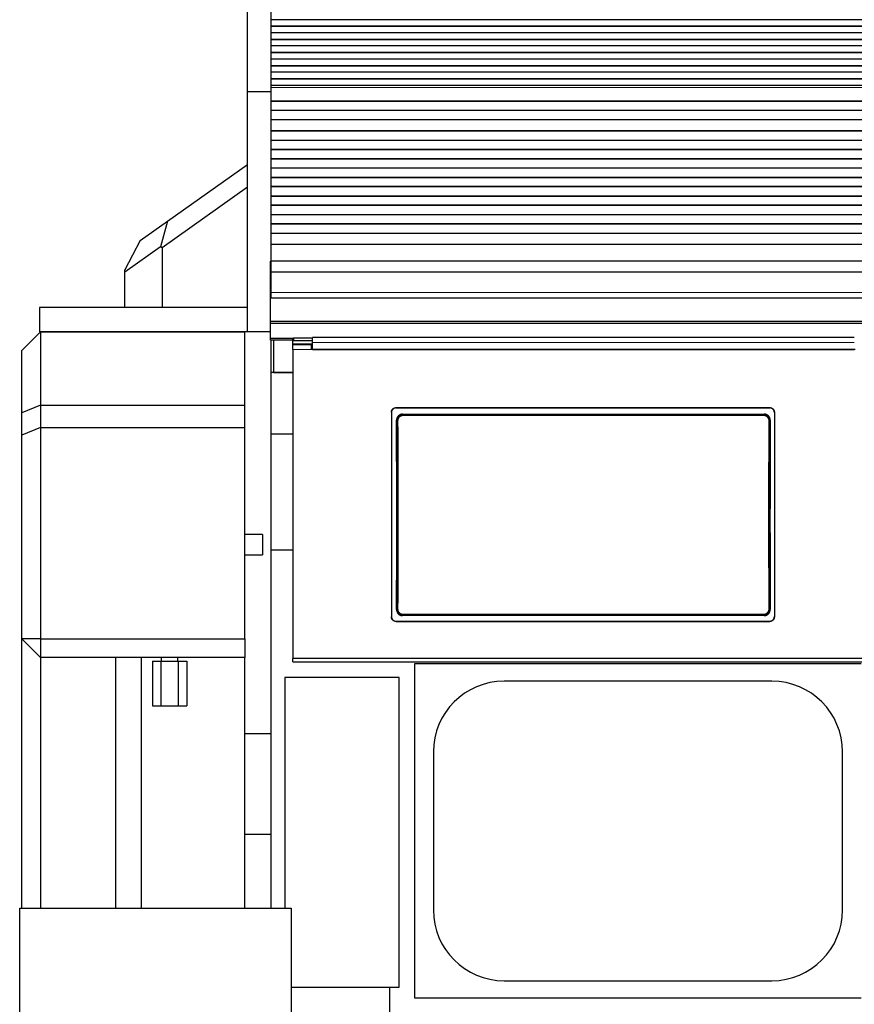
# Model space of a CAD drawing. Header units: inches. Extents: x 0 to 20790, y -12 to 14700.
# Tile 91 of 256: x 1092 to 1990, y 10541 to 11600. Entities that reach past the tile are written whole.
import ezdxf

# ---------------------------------------------------------------- set-up
doc = ezdxf.new("R2010")
doc.units = ezdxf.units.IN
doc.layers.add('1', color=7, linetype='Continuous', true_color=0xffffff)
doc.layers.add('254', color=7, linetype='Continuous', true_color=0xffffff)
doc.styles.add('latin_extended', font='simplex.shx')
doc.dimstyles.get("Standard").update_dxf_attribs({"dimtxt": 0.18, "dimasz": 0.18, "dimexe": 0.18, "dimexo": 0.0625, "dimgap": 0.09, "dimtad": 0, "dimtih": 1, "dimtoh": 1, "dimdec": 4, "dimzin": 0, "dimdsep": 46, "dimtxsty": 'Standard', "dimcen": 0.09, "dimadec": 0, "dimazin": 0, "dimtfac": 1, "dimtdec": 4, "dimtofl": 0, "dimtmove": 0, "dimatfit": 3, "dimfxl": 1, "dimtolj": 1, "dimtzin": 0, "dimarcsym": 0})

# ---------------------------------------------------------------- blocks, each defined once
blk = doc.blocks.new('_U2')
at = {"layer": '254', "color": 3, "linetype": 'Continuous', "lineweight": 13, "transparency": 16777216}
for p, q in [((7346.1, 11562.4), (7346.1, 8391.8)), ((658.6, 9851.5), (658.6, 8391.8)), ((781.1, 8426.8), (7223.6, 8426.8))]:
    blk.add_line(p, q, dxfattribs=at)
at = {"layer": '254', "color": 3, "transparency": 16777216}
for points in [[(781.1, 8447.2), (781.1, 8406.4), (658.6, 8426.8)], [(7223.6, 8406.4), (7223.6, 8447.2), (7346.1, 8426.8)]]:
    blk.add_solid(points, dxfattribs=at)
at = {"layer": 'Defpoints', "color": 0, "transparency": 16777216}
for p in [(7346.1, 11597.4), (658.6, 9886.5), (7346.1, 8426.8)]:
    blk.add_point(p, dxfattribs=at)
at = {"layer": '254', "color": 2, "lineweight": 13, "transparency": 16777216, "insert": (3786.5, 8610.6), "char_height": 122.5, "attachment_point": 1, "style": 'latin_extended'}
blk.add_mtext('\\A1;6687', dxfattribs=at)

msp = doc.modelspace()

# ---------------------------------------------------------------- linework, layer by layer
at = {"layer": '1', "color": 2, "linetype": 'Continuous', "lineweight": 25}
for p, q in [((1337.558, 11522.545), (1337.558, 11717.545)), ((1362.558, 11717.545), (1362.558, 11522.545)), ((2578.058, 11600.158), (1362.571, 11600.158)), ((2578.058, 11593.087), (1362.571, 11593.087)), ((2578.058, 11592.733), (1362.571, 11592.733)), ((2578.058, 11586.016), (1362.571, 11586.016)), ((2578.058, 11578.945), (1362.571, 11578.945)), ((2578.058, 11578.591), (1362.571, 11578.591)), ((2578.058, 11571.874), (1362.571, 11571.874)), ((2578.058, 11564.803), (1362.571, 11564.803)), ((2578.058, 11564.449), (1362.571, 11564.449)), ((2578.058, 11557.732), (1362.571, 11557.732)), ((2578.058, 11550.661), (1362.571, 11550.661)), ((2578.058, 11550.307), (1362.571, 11550.307)), ((2578.058, 11543.59), (1362.571, 11543.59)), ((2578.058, 11536.518), (1362.571, 11536.518)), ((2578.058, 11536.165), (1362.571, 11536.165)), ((2578.058, 11529.447), (1362.571, 11529.447)), ((1337.558, 11264.545), (1337.558, 11522.545)), ((1362.558, 11522.545), (1337.558, 11522.545)), ((1362.558, 11522.545), (1362.558, 11300.98)), ((2578.058, 11512.316), (1362.571, 11512.316)), ((2578.058, 11512.066), (1362.571, 11512.066)), ((2578.058, 11502.566), (1362.571, 11502.566)), ((2578.058, 11502.316), (1362.571, 11502.316)), ((2578.058, 11492.316), (1362.571, 11492.316)), ((2578.058, 11480.566), (1362.571, 11480.566)), ((2578.058, 11480.316), (1362.571, 11480.316)), ((2578.058, 11470.316), (1362.571, 11470.316)), ((2578.058, 11470.066), (1362.571, 11470.066)), ((2578.058, 11460.566), (1362.571, 11460.566)), ((2578.058, 11460.316), (1362.571, 11460.316)), ((2578.058, 11450.316), (1362.571, 11450.316)), ((2578.058, 11450.066), (1362.571, 11450.066)), ((1251.31, 11383.402), (1337.558, 11444.464)), ((2578.058, 11440.566), (1362.571, 11440.566)), ((2578.058, 11440.316), (1362.571, 11440.316)), ((2578.058, 11430.316), (1362.571, 11430.316)), ((2578.058, 11430.066), (1362.571, 11430.066)), ((1337.558, 11419.959), (1245.494, 11354.779)), ((2578.058, 11420.566), (1362.571, 11420.566)), ((2578.058, 11420.316), (1362.571, 11420.316)), ((2578.058, 11410.316), (1362.571, 11410.316)), ((2578.058, 11410.066), (1362.571, 11410.066)), ((2578.058, 11400.566), (1362.571, 11400.566)), ((2578.058, 11400.316), (1362.571, 11400.316)), ((2578.058, 11390.316), (1362.571, 11390.316)), ((2578.058, 11390.066), (1362.571, 11390.066)), ((1221.817, 11362.521), (1251.31, 11383.402)), ((1251.31, 11383.402), (1243.749, 11355.682)), ((2578.058, 11380.566), (1362.571, 11380.566)), ((2578.058, 11380.316), (1362.571, 11380.316)), ((2578.058, 11370.316), (1362.571, 11370.316)), ((2578.058, 11370.066), (1362.571, 11370.066)), ((1221.817, 11362.521), (1205.494, 11330.965)), ((1243.749, 11355.682), (1205.494, 11328.599)), ((1245.494, 11354.779), (1243.749, 11355.682)), ((1245.494, 11354.779), (1245.494, 11290.545)), ((2578.058, 11358.333), (1362.571, 11358.333)), ((1362.058, 11328.561), (1362.058, 11340.521)), ((2578.058, 11340.521), (1362.571, 11340.521)), ((1205.494, 11328.599), (1205.494, 11330.965)), ((1205.494, 11290.545), (1205.494, 11328.599)), ((1362.058, 11306.698), (1362.058, 11328.561)), ((2578.058, 11328.561), (1362.058, 11328.561)), ((1362.058, 11300.978), (1362.058, 11306.698)), ((1362.058, 11300.978), (2578.058, 11300.978)), ((1362.058, 11275.435), (1362.058, 11300.977)), ((1337.558, 11290.545), (1113.558, 11290.545)), ((1113.558, 11290.545), (1113.558, 11264.545)), ((1362.058, 11273.171), (1362.058, 11275.435)), ((2578.058, 11275.435), (1362.058, 11275.435)), ((1362.058, 11257.32), (1362.058, 11273.171)), ((2578.058, 11273.171), (1362.058, 11273.171)), ((1114.558, 11264.464), (1094.558, 11244.464)), ((1337.558, 11264.545), (1113.558, 11264.545)), ((1114.558, 11264.464), (1334.558, 11264.464)), ((1114.558, 11264.464), (1114.558, 11185.464)), ((1334.558, 11185.464), (1334.558, 11264.464)), ((1362.058, 11264.545), (1337.558, 11264.545)), ((1362.058, 11255.571), (1362.058, 11257.32)), ((1386.701, 11257.32), (1362.058, 11257.32)), ((1386.321, 11255.571), (1362.058, 11255.571)), ((1362.558, 11255.572), (1362.558, 11220.463)), ((1365.558, 11255.578), (1365.558, 11220.463)), ((1386.308, 11254.327), (1386.308, 11256.926)), ((1386.308, 11250.417), (1386.308, 11254.327)), ((1406.308, 11250.418), (1386.308, 11250.418)), ((1386.308, 11245.338), (1386.308, 11250.418)), ((1386.358, 11250.418), (1386.358, 11251.123)), ((1407.314, 11251.123), (1386.358, 11251.123)), ((1407.308, 11257.426), (1387.308, 11257.426)), ((1407.308, 11254.827), (1387.308, 11254.827)), ((1406.308, 11245.338), (1406.308, 11250.418)), ((1990.308, 11258.229), (1407.308, 11258.229)), ((1407.308, 11252.857), (1407.308, 11258.229)), ((1407.308, 11245.343), (1407.308, 11252.857)), ((1094.558, 11177.18), (1094.558, 11244.464)), ((1386.308, 11245.338), (1386.308, 10912.968)), ((1407.308, 11247.418), (1406.308, 11247.418)), ((1991.308, 11245.338), (1406.308, 11245.338)), ((1407.308, 11245.343), (1990.308, 11245.343)), ((1386.309, 11220.463), (1362.558, 11220.463)), ((1362.558, 11220.463), (1362.558, 11154.463)), ((1365.558, 11220.463), (1386.308, 11220.463)), ((1114.558, 11185.464), (1094.558, 11177.18)), ((1114.558, 11185.464), (1334.558, 11185.464)), ((1114.558, 11185.464), (1114.558, 11161.464)), ((1334.558, 11161.464), (1334.558, 11185.464)), ((1094.558, 11153.18), (1094.558, 11177.18)), ((1492.308, 11177.86), (1492.308, 10957.787)), ((1497.308, 11182.835), (1899.308, 11182.835)), ((1497.308, 11182.531), (1899.308, 11182.531)), ((1504.222, 11175.773), (1893.394, 11175.773)), ((1904.308, 11177.86), (1904.308, 10957.787)), ((1114.558, 11161.464), (1094.558, 11153.18)), ((1114.558, 11161.464), (1114.558, 10934.195)), ((1114.558, 11161.464), (1334.558, 11161.464)), ((1334.558, 10934.195), (1334.558, 11161.464)), ((1386.348, 11154.463), (1362.558, 11154.463)), ((1362.558, 11154.463), (1362.558, 11029.463)), ((1094.558, 10934.195), (1094.558, 11153.18)), ((1353.558, 11046.463), (1353.558, 11024.463)), ((1386.348, 11029.463), (1362.558, 11029.463)), ((1362.558, 11029.463), (1362.558, 10644.5)), ((1497.308, 10953.076), (1899.308, 10953.076)), ((1497.308, 10952.806), (1899.308, 10952.806)), ((1893.331, 10959.118), (1504.285, 10959.118)), ((1094.558, 10644.494), (1094.558, 10934.195)), ((1114.558, 10934.195), (1094.558, 10934.195)), ((1094.558, 10934.195), (1114.558, 10914.195)), ((1114.558, 10934.195), (1114.558, 10914.195)), ((1114.558, 10934.195), (1334.558, 10934.195)), ((1334.558, 10934.195), (1334.558, 10914.195)), ((1114.558, 10914.195), (1114.558, 10644.496)), ((1334.558, 10914.195), (1114.558, 10914.195)), ((1235.083, 10909.963), (1244.321, 10909.963)), ((1235.083, 10909.963), (1235.083, 10861.963)), ((1244.321, 10909.963), (1262.796, 10909.963)), ((1244.321, 10909.963), (1244.321, 10861.963)), ((1262.796, 10909.963), (1272.034, 10909.963)), ((1262.796, 10909.963), (1262.796, 10861.963)), ((1272.034, 10909.963), (1272.034, 10861.963)), ((1334.558, 10644.496), (1334.558, 10914.195)), ((1386.308, 10909.382), (1386.308, 10912.968)), ((2011.308, 10912.968), (1386.308, 10912.968)), ((1386.308, 10909.382), (2636.308, 10909.382)), ((1517.558, 10907.463), (1997.558, 10907.463)), ((1517.558, 10547.463), (1517.558, 10907.463)), ((1500.558, 10892.463), (1377.558, 10892.463)), ((1377.558, 10892.463), (1377.558, 10644.493)), ((1500.558, 10559.463), (1500.558, 10892.463)), ((1901.558, 10888.563), (1613.558, 10888.563)), ((1235.083, 10861.963), (1244.321, 10861.963)), ((1244.321, 10861.963), (1262.796, 10861.963)), ((1262.796, 10861.963), (1272.034, 10861.963)), ((1334.559, 10832.463), (1362.558, 10832.463)), ((1537.458, 10812.463), (1537.458, 10642.463)), ((1977.658, 10642.463), (1977.658, 10812.463)), ((1334.559, 10723.963), (1362.558, 10723.963)), ((1092.338, 10644.492), (1384.338, 10644.492)), ((1092.338, 10494.492), (1092.338, 10644.492)), ((1384.338, 10644.492), (1384.338, 10373.965)), ((1613.558, 10566.363), (1901.558, 10566.363)), ((1384.339, 10559.463), (1500.558, 10559.463)), ((1490.058, 10559.463), (1490.058, 10529.963)), ((1997.558, 10547.463), (1517.558, 10547.463))]:
    msp.add_line(p, q, dxfattribs=at)
at = {"layer": '1', "color": 110, "linetype": 'Continuous', "lineweight": 13}
for p, q in [((2578.058, 11527.174), (1362.571, 11527.174)), ((2578.058, 11513.031), (1362.571, 11513.031)), ((2578.058, 11306.698), (1362.058, 11306.698)), ((1387.308, 11257.426), (1387.308, 11254.827)), ((1406.308, 11245.338), (1386.308, 11245.338)), ((1497.308, 11182.835), (1497.308, 11182.531)), ((1504.222, 11175.773), (1504.78, 11175.215)), ((1504.78, 11175.215), (1892.837, 11175.215)), ((1504.78, 11175.215), (1504.78, 11174.305)), ((1892.837, 11175.215), (1893.394, 11175.773)), ((1892.837, 11175.215), (1892.837, 11174.305)), ((1899.308, 11182.531), (1899.308, 11182.835)), ((1498.314, 11168.698), (1497.763, 11169.249)), ((1892.837, 11174.305), (1504.78, 11174.305)), ((1899.854, 11169.249), (1899.302, 11168.698)), ((1497.822, 10965.637), (1498.314, 10966.129)), ((1899.302, 10966.129), (1899.794, 10965.637)), ((1497.308, 10953.076), (1497.308, 10952.806)), ((1504.78, 10959.613), (1504.285, 10959.118)), ((1504.78, 10960.523), (1504.78, 10959.613)), ((1504.78, 10960.523), (1892.837, 10960.523)), ((1892.837, 10959.613), (1504.78, 10959.613)), ((1892.837, 10960.523), (1892.837, 10959.613)), ((1893.331, 10959.118), (1892.837, 10959.613)), ((1899.308, 10952.806), (1899.308, 10953.076))]:
    msp.add_line(p, q, dxfattribs=at)
at = {"layer": '1', "color": 2, "linetype": 'Continuous', "lineweight": 25}
for centre, start, end in [((1613.558, 10812.463), 90, 180), ((1901.558, 10812.463), 0, 90), ((1613.558, 10642.463), 180, 270), ((1901.558, 10642.463), 270, 0)]:
    msp.add_arc(centre, 76.1, start, end, dxfattribs=at)
for centre, major_axis, ratio, start_param, end_param in [((1387.308, 11256.926), (-1, 0), 0.5, 4.71238898, 6.28318531), ((1387.308, 11254.327), (1, 0), 0.5, 1.57079633, 3.14159265), ((1435.131, 11060.803), (0, 1200), 0.05240778, 4.63300086, 4.80288434), ((1962.486, 11060.803), (0, 1200), 0.05240778, 1.48030098, 1.65018446)]:
    msp.add_ellipse(centre, major_axis=major_axis, ratio=ratio, start_param=start_param, end_param=end_param, dxfattribs=at)
at = {"layer": '1', "color": 110, "linetype": 'Continuous', "lineweight": 13}
for centre, major_axis, ratio, start_param, end_param in [((1499.313, 11168.698), (-1, -0.004), 0.08447327, 4.71201367, 6.23063744), ((1435.702, 11067.414), (0, 1199), 0.05240778, 4.6278141, 4.79696387), ((1436.7, 11067.414), (0, 1200), 0.05236411, 4.6278141, 4.79696387), ((1960.916, 11067.414), (0, 1200), 0.05236411, 1.48622144, 1.65537122), ((1898.304, 11168.698), (1, -0.004), 0.08447327, 0.05254787, 1.57117164), ((1961.915, 11067.414), (0, 1199), 0.05240778, 1.48622144, 1.65537122), ((1499.313, 10966.129), (1, -0.004), 0.08447327, 3.19414052, 4.71276429), ((1898.304, 10966.129), (-1, -0.004), 0.08447327, 1.57042101, 3.08904478)]:
    msp.add_ellipse(centre, major_axis=major_axis, ratio=ratio, start_param=start_param, end_param=end_param, dxfattribs=at)
msp.add_open_spline([(1990.308, 11252.857), (1407.308, 11252.857)], degree=1, dxfattribs=at)
at = {"layer": '1', "color": 2, "linetype": 'Continuous', "lineweight": 25}
for points, knots in [([(1492.308, 11177.86), (1492.308, 11178.024), (1492.316, 11178.187), (1492.348, 11178.51), (1492.396, 11178.831), (1492.475, 11179.146), (1492.535, 11179.341), (1492.547, 11179.38), (1492.573, 11179.458), (1492.586, 11179.497), (1492.628, 11179.613), (1492.658, 11179.689), (1492.752, 11179.915), (1492.891, 11180.208), (1493.058, 11180.486), (1493.194, 11180.689), (1493.241, 11180.756), (1493.314, 11180.854), (1493.339, 11180.887), (1493.39, 11180.951), (1493.416, 11180.983), (1493.546, 11181.142), (1493.656, 11181.262), (1493.887, 11181.492), (1494.128, 11181.709), (1494.39, 11181.903), (1494.561, 11182.017), (1494.595, 11182.039), (1494.665, 11182.083), (1494.7, 11182.105), (1494.806, 11182.168), (1494.877, 11182.208), (1495.093, 11182.324), (1495.388, 11182.462), (1495.694, 11182.572), (1495.929, 11182.643), (1496.008, 11182.665), (1496.167, 11182.705), (1496.248, 11182.723), (1496.49, 11182.771), (1496.815, 11182.819), (1497.143, 11182.835), (1497.308, 11182.835)], [0, 0, 0, 0, 0.0625, 0.0625, 0.125, 0.1875, 0.1875, 0.203125, 0.203125, 0.21875, 0.21875, 0.25, 0.25, 0.3125, 0.375, 0.375, 0.40625, 0.40625, 0.421875, 0.421875, 0.4375, 0.4375, 0.5, 0.5, 0.5625, 0.625, 0.625, 0.640625, 0.640625, 0.65625, 0.65625, 0.6875, 0.6875, 0.75, 0.8125, 0.8125, 0.84375, 0.84375, 0.875, 0.875, 0.9375, 1, 1, 1, 1]), ([(1497.308, 11182.531), (1497.143, 11182.531), (1496.98, 11182.523), (1496.655, 11182.491), (1496.333, 11182.444), (1496.016, 11182.365), (1495.82, 11182.306), (1495.781, 11182.293), (1495.703, 11182.268), (1495.664, 11182.254), (1495.547, 11182.213), (1495.471, 11182.184), (1495.244, 11182.09), (1494.949, 11181.951), (1494.669, 11181.785), (1494.466, 11181.65), (1494.365, 11181.579), (1494.267, 11181.505), (1494.202, 11181.455), (1494.17, 11181.429), (1494.011, 11181.299), (1493.889, 11181.19), (1493.659, 11180.961), (1493.44, 11180.721), (1493.245, 11180.46), (1493.131, 11180.29), (1493.108, 11180.256), (1493.064, 11180.187), (1493.042, 11180.152), (1492.979, 11180.046), (1492.939, 11179.975), (1492.823, 11179.76), (1492.683, 11179.467), (1492.573, 11179.162), (1492.502, 11178.929), (1492.48, 11178.85), (1492.44, 11178.691), (1492.421, 11178.611), (1492.373, 11178.37), (1492.325, 11178.047), (1492.308, 11177.72), (1492.308, 11177.556)], [0, 0, 0, 0, 0.0625, 0.0625, 0.125, 0.1875, 0.1875, 0.203125, 0.203125, 0.21875, 0.21875, 0.25, 0.25, 0.3125, 0.375, 0.375, 0.40625, 0.421875, 0.421875, 0.4375, 0.4375, 0.5, 0.5, 0.5625, 0.625, 0.625, 0.640625, 0.640625, 0.65625, 0.65625, 0.6875, 0.6875, 0.75, 0.8125, 0.8125, 0.84375, 0.84375, 0.875, 0.875, 0.9375, 1, 1, 1, 1]), ([(1504.222, 11175.773), (1504.007, 11175.773), (1503.794, 11175.762), (1503.371, 11175.72), (1503.162, 11175.689), (1502.746, 11175.605), (1502.54, 11175.553), (1502.284, 11175.475), (1502.233, 11175.459), (1502.132, 11175.425), (1502.081, 11175.408), (1501.93, 11175.353), (1501.83, 11175.314), (1501.535, 11175.191), (1501.153, 11175.008), (1500.79, 11174.789), (1500.526, 11174.61), (1500.439, 11174.548), (1500.311, 11174.452), (1500.269, 11174.42), (1500.184, 11174.353), (1500.143, 11174.319), (1499.937, 11174.149), (1499.781, 11174.005), (1499.483, 11173.703), (1499.342, 11173.546), (1499.076, 11173.216), (1498.951, 11173.045), (1498.804, 11172.822), (1498.775, 11172.777), (1498.719, 11172.686), (1498.636, 11172.549), (1498.558, 11172.409), (1498.41, 11172.128), (1498.233, 11171.744), (1498.093, 11171.345), (1498.002, 11171.04), (1497.975, 11170.937), (1497.937, 11170.781), (1497.925, 11170.729), (1497.902, 11170.624), (1497.891, 11170.572), (1497.841, 11170.31), (1497.781, 11169.889), (1497.762, 11169.463), (1497.763, 11169.249)], [0, 0, 0, 0, 0.0625, 0.0625, 0.125, 0.125, 0.1875, 0.1875, 0.203125, 0.203125, 0.21875, 0.21875, 0.25, 0.25, 0.3125, 0.375, 0.375, 0.40625, 0.40625, 0.421875, 0.421875, 0.4375, 0.4375, 0.5, 0.5, 0.5625, 0.5625, 0.625, 0.625, 0.640625, 0.640625, 0.65625, 0.6875, 0.6875, 0.75, 0.8125, 0.8125, 0.84375, 0.84375, 0.859375, 0.859375, 0.875, 0.875, 0.9375, 1, 1, 1, 1]), ([(1899.302, 11168.698), (1899.303, 11168.913), (1899.284, 11169.339), (1899.223, 11169.761), (1899.172, 11170.024), (1899.161, 11170.076), (1899.138, 11170.181), (1899.101, 11170.337), (1899.059, 11170.491), (1898.968, 11170.795), (1898.828, 11171.194), (1898.649, 11171.578), (1898.5, 11171.86), (1898.448, 11171.953), (1898.366, 11172.092), (1898.338, 11172.137), (1898.281, 11172.228), (1898.252, 11172.273), (1898.106, 11172.495), (1897.855, 11172.836), (1897.572, 11173.151), (1897.348, 11173.377), (1897.272, 11173.451), (1897.154, 11173.559), (1897.114, 11173.594), (1897.033, 11173.664), (1896.992, 11173.699), (1896.786, 11173.87), (1896.615, 11173.997), (1896.264, 11174.234), (1896.082, 11174.343), (1895.71, 11174.544), (1895.518, 11174.635), (1895.272, 11174.738), (1895.222, 11174.758), (1895.122, 11174.797), (1895.072, 11174.815), (1894.921, 11174.87), (1894.819, 11174.903), (1894.514, 11174.996), (1894.104, 11175.099), (1893.686, 11175.162), (1893.264, 11175.204), (1893.051, 11175.214), (1892.837, 11175.215)], [0, 0, 0, 0, 0.0625, 0.125, 0.125, 0.140625, 0.140625, 0.15625, 0.1875, 0.1875, 0.25, 0.3125, 0.3125, 0.34375, 0.34375, 0.359375, 0.359375, 0.375, 0.375, 0.4375, 0.5, 0.5, 0.53125, 0.53125, 0.546875, 0.546875, 0.5625, 0.5625, 0.625, 0.625, 0.6875, 0.6875, 0.75, 0.75, 0.765625, 0.765625, 0.78125, 0.78125, 0.8125, 0.8125, 0.875, 0.9375, 0.9375, 1, 1, 1, 1]), ([(1899.854, 11169.249), (1899.855, 11169.464), (1899.845, 11169.676), (1899.806, 11170.097), (1899.777, 11170.306), (1899.697, 11170.721), (1899.647, 11170.927), (1899.572, 11171.182), (1899.557, 11171.233), (1899.524, 11171.334), (1899.507, 11171.385), (1899.454, 11171.537), (1899.417, 11171.636), (1899.297, 11171.932), (1899.119, 11172.316), (1898.905, 11172.68), (1898.731, 11172.946), (1898.671, 11173.034), (1898.577, 11173.163), (1898.545, 11173.205), (1898.48, 11173.29), (1898.447, 11173.332), (1898.278, 11173.541), (1898.137, 11173.7), (1897.839, 11174.002), (1897.684, 11174.145), (1897.359, 11174.416), (1897.189, 11174.543), (1896.968, 11174.693), (1896.924, 11174.722), (1896.834, 11174.78), (1896.788, 11174.809), (1896.651, 11174.892), (1896.558, 11174.945), (1896.277, 11175.097), (1895.894, 11175.281), (1895.496, 11175.425), (1895.191, 11175.519), (1895.088, 11175.548), (1894.933, 11175.587), (1894.88, 11175.6), (1894.776, 11175.623), (1894.723, 11175.635), (1894.46, 11175.688), (1894.037, 11175.751), (1893.609, 11175.773), (1893.394, 11175.773)], [0, 0, 0, 0, 0.0625, 0.0625, 0.125, 0.125, 0.1875, 0.1875, 0.203125, 0.203125, 0.21875, 0.21875, 0.25, 0.25, 0.3125, 0.375, 0.375, 0.40625, 0.40625, 0.421875, 0.421875, 0.4375, 0.4375, 0.5, 0.5, 0.5625, 0.5625, 0.625, 0.625, 0.640625, 0.640625, 0.65625, 0.65625, 0.6875, 0.6875, 0.75, 0.8125, 0.8125, 0.84375, 0.84375, 0.859375, 0.859375, 0.875, 0.875, 0.9375, 1, 1, 1, 1]), ([(1899.308, 11182.835), (1899.473, 11182.835), (1899.637, 11182.827), (1899.962, 11182.795), (1900.284, 11182.748), (1900.6, 11182.669), (1900.797, 11182.61), (1900.836, 11182.598), (1900.914, 11182.572), (1900.953, 11182.559), (1901.069, 11182.517), (1901.146, 11182.488), (1901.373, 11182.394), (1901.668, 11182.256), (1901.947, 11182.089), (1902.151, 11181.954), (1902.251, 11181.884), (1902.35, 11181.81), (1902.415, 11181.759), (1902.447, 11181.734), (1902.606, 11181.604), (1902.727, 11181.494), (1902.958, 11181.265), (1903.177, 11181.025), (1903.372, 11180.764), (1903.486, 11180.595), (1903.508, 11180.56), (1903.552, 11180.491), (1903.574, 11180.456), (1903.638, 11180.351), (1903.678, 11180.28), (1903.794, 11180.064), (1903.933, 11179.771), (1904.043, 11179.466), (1904.115, 11179.233), (1904.137, 11179.154), (1904.177, 11178.996), (1904.195, 11178.915), (1904.244, 11178.674), (1904.292, 11178.351), (1904.308, 11178.024), (1904.308, 11177.86)], [0, 0, 0, 0, 0.0625, 0.0625, 0.125, 0.1875, 0.1875, 0.203125, 0.203125, 0.21875, 0.21875, 0.25, 0.25, 0.3125, 0.375, 0.375, 0.40625, 0.421875, 0.421875, 0.4375, 0.4375, 0.5, 0.5, 0.5625, 0.625, 0.625, 0.640625, 0.640625, 0.65625, 0.65625, 0.6875, 0.6875, 0.75, 0.8125, 0.8125, 0.84375, 0.84375, 0.875, 0.875, 0.9375, 1, 1, 1, 1]), ([(1904.308, 11177.556), (1904.308, 11177.72), (1904.3, 11177.883), (1904.268, 11178.206), (1904.22, 11178.527), (1904.141, 11178.842), (1904.082, 11179.037), (1904.069, 11179.076), (1904.044, 11179.154), (1904.03, 11179.193), (1903.989, 11179.308), (1903.959, 11179.385), (1903.865, 11179.611), (1903.726, 11179.904), (1903.558, 11180.182), (1903.422, 11180.385), (1903.375, 11180.451), (1903.302, 11180.55), (1903.277, 11180.582), (1903.227, 11180.647), (1903.201, 11180.679), (1903.07, 11180.837), (1902.96, 11180.958), (1902.73, 11181.187), (1902.489, 11181.405), (1902.227, 11181.599), (1902.056, 11181.713), (1902.022, 11181.735), (1901.952, 11181.779), (1901.917, 11181.801), (1901.811, 11181.864), (1901.74, 11181.904), (1901.523, 11182.019), (1901.229, 11182.158), (1900.922, 11182.268), (1900.688, 11182.339), (1900.609, 11182.361), (1900.449, 11182.4), (1900.369, 11182.419), (1900.126, 11182.467), (1899.802, 11182.515), (1899.473, 11182.531), (1899.308, 11182.531)], [0, 0, 0, 0, 0.0625, 0.0625, 0.125, 0.1875, 0.1875, 0.203125, 0.203125, 0.21875, 0.21875, 0.25, 0.25, 0.3125, 0.375, 0.375, 0.40625, 0.40625, 0.421875, 0.421875, 0.4375, 0.4375, 0.5, 0.5, 0.5625, 0.625, 0.625, 0.640625, 0.640625, 0.65625, 0.65625, 0.6875, 0.6875, 0.75, 0.8125, 0.8125, 0.84375, 0.84375, 0.875, 0.875, 0.9375, 1, 1, 1, 1]), ([(1497.822, 10965.637), (1497.821, 10965.423), (1497.831, 10965.211), (1497.87, 10964.789), (1497.9, 10964.58), (1497.98, 10964.166), (1498.03, 10963.96), (1498.105, 10963.705), (1498.121, 10963.654), (1498.154, 10963.552), (1498.171, 10963.501), (1498.224, 10963.35), (1498.261, 10963.25), (1498.381, 10962.955), (1498.56, 10962.571), (1498.774, 10962.206), (1498.949, 10961.941), (1499.009, 10961.853), (1499.103, 10961.724), (1499.135, 10961.682), (1499.2, 10961.597), (1499.233, 10961.555), (1499.402, 10961.347), (1499.544, 10961.188), (1499.841, 10960.886), (1499.997, 10960.743), (1500.322, 10960.473), (1500.492, 10960.345), (1500.713, 10960.196), (1500.757, 10960.166), (1500.848, 10960.109), (1500.893, 10960.08), (1501.031, 10959.997), (1501.123, 10959.944), (1501.404, 10959.792), (1501.787, 10959.609), (1502.185, 10959.465), (1502.49, 10959.371), (1502.593, 10959.343), (1502.748, 10959.303), (1502.8, 10959.291), (1502.905, 10959.267), (1502.957, 10959.256), (1503.22, 10959.203), (1503.643, 10959.14), (1504.07, 10959.118), (1504.285, 10959.118)], [0, 0, 0, 0, 0.0625, 0.0625, 0.125, 0.125, 0.1875, 0.1875, 0.203125, 0.203125, 0.21875, 0.21875, 0.25, 0.25, 0.3125, 0.375, 0.375, 0.40625, 0.40625, 0.421875, 0.421875, 0.4375, 0.4375, 0.5, 0.5, 0.5625, 0.5625, 0.625, 0.625, 0.640625, 0.640625, 0.65625, 0.65625, 0.6875, 0.6875, 0.75, 0.8125, 0.8125, 0.84375, 0.84375, 0.859375, 0.859375, 0.875, 0.875, 0.9375, 1, 1, 1, 1]), ([(1498.314, 10966.129), (1498.313, 10965.915), (1498.333, 10965.489), (1498.394, 10965.066), (1498.445, 10964.804), (1498.456, 10964.751), (1498.479, 10964.647), (1498.515, 10964.491), (1498.557, 10964.337), (1498.648, 10964.032), (1498.789, 10963.634), (1498.968, 10963.25), (1499.117, 10962.968), (1499.169, 10962.874), (1499.251, 10962.736), (1499.279, 10962.69), (1499.335, 10962.6), (1499.364, 10962.555), (1499.511, 10962.333), (1499.762, 10961.991), (1500.045, 10961.677), (1500.268, 10961.451), (1500.345, 10961.377), (1500.463, 10961.269), (1500.503, 10961.233), (1500.583, 10961.163), (1500.624, 10961.129), (1500.831, 10960.958), (1501.001, 10960.831), (1501.353, 10960.594), (1501.534, 10960.485), (1501.907, 10960.284), (1502.099, 10960.193), (1502.345, 10960.09), (1502.395, 10960.07), (1502.495, 10960.031), (1502.545, 10960.012), (1502.696, 10959.958), (1502.797, 10959.924), (1503.102, 10959.832), (1503.513, 10959.728), (1503.931, 10959.666), (1504.353, 10959.624), (1504.565, 10959.613), (1504.78, 10959.613)], [0, 0, 0, 0, 0.0625, 0.125, 0.125, 0.140625, 0.140625, 0.15625, 0.1875, 0.1875, 0.25, 0.3125, 0.3125, 0.34375, 0.34375, 0.359375, 0.359375, 0.375, 0.375, 0.4375, 0.5, 0.5, 0.53125, 0.53125, 0.546875, 0.546875, 0.5625, 0.5625, 0.625, 0.625, 0.6875, 0.6875, 0.75, 0.75, 0.765625, 0.765625, 0.78125, 0.78125, 0.8125, 0.8125, 0.875, 0.9375, 0.9375, 1, 1, 1, 1]), ([(1893.331, 10959.118), (1893.546, 10959.118), (1893.759, 10959.129), (1894.182, 10959.171), (1894.391, 10959.202), (1894.807, 10959.285), (1895.013, 10959.337), (1895.268, 10959.415), (1895.319, 10959.431), (1895.421, 10959.465), (1895.471, 10959.482), (1895.623, 10959.537), (1895.722, 10959.576), (1896.017, 10959.699), (1896.4, 10959.881), (1896.762, 10960.101), (1897.026, 10960.279), (1897.113, 10960.34), (1897.241, 10960.436), (1897.284, 10960.469), (1897.368, 10960.535), (1897.41, 10960.569), (1897.615, 10960.74), (1897.772, 10960.883), (1898.07, 10961.184), (1898.211, 10961.342), (1898.477, 10961.671), (1898.603, 10961.842), (1898.75, 10962.065), (1898.779, 10962.11), (1898.835, 10962.201), (1898.919, 10962.338), (1898.996, 10962.477), (1899.144, 10962.759), (1899.322, 10963.142), (1899.463, 10963.541), (1899.554, 10963.847), (1899.581, 10963.95), (1899.62, 10964.105), (1899.632, 10964.157), (1899.654, 10964.262), (1899.665, 10964.314), (1899.716, 10964.576), (1899.776, 10964.997), (1899.795, 10965.423), (1899.794, 10965.637)], [0, 0, 0, 0, 0.0625, 0.0625, 0.125, 0.125, 0.1875, 0.1875, 0.203125, 0.203125, 0.21875, 0.21875, 0.25, 0.25, 0.3125, 0.375, 0.375, 0.40625, 0.40625, 0.421875, 0.421875, 0.4375, 0.4375, 0.5, 0.5, 0.5625, 0.5625, 0.625, 0.625, 0.640625, 0.640625, 0.65625, 0.6875, 0.6875, 0.75, 0.8125, 0.8125, 0.84375, 0.84375, 0.859375, 0.859375, 0.875, 0.875, 0.9375, 1, 1, 1, 1]), ([(1492.308, 10958.056), (1492.308, 10957.892), (1492.316, 10957.729), (1492.348, 10957.405), (1492.396, 10957.085), (1492.475, 10956.769), (1492.535, 10956.574), (1492.547, 10956.535), (1492.573, 10956.457), (1492.586, 10956.418), (1492.628, 10956.302), (1492.658, 10956.225), (1492.752, 10955.999), (1492.891, 10955.706), (1493.058, 10955.427), (1493.194, 10955.224), (1493.241, 10955.158), (1493.314, 10955.059), (1493.339, 10955.027), (1493.39, 10954.962), (1493.416, 10954.93), (1493.546, 10954.771), (1493.656, 10954.65), (1493.887, 10954.421), (1494.128, 10954.203), (1494.39, 10954.009), (1494.561, 10953.895), (1494.595, 10953.872), (1494.665, 10953.828), (1494.7, 10953.807), (1494.806, 10953.744), (1494.877, 10953.703), (1495.093, 10953.588), (1495.388, 10953.449), (1495.694, 10953.339), (1495.929, 10953.268), (1496.008, 10953.246), (1496.167, 10953.206), (1496.248, 10953.188), (1496.49, 10953.14), (1496.815, 10953.092), (1497.143, 10953.076), (1497.308, 10953.076)], [0, 0, 0, 0, 0.0625, 0.0625, 0.125, 0.1875, 0.1875, 0.203125, 0.203125, 0.21875, 0.21875, 0.25, 0.25, 0.3125, 0.375, 0.375, 0.40625, 0.40625, 0.421875, 0.421875, 0.4375, 0.4375, 0.5, 0.5, 0.5625, 0.625, 0.625, 0.640625, 0.640625, 0.65625, 0.65625, 0.6875, 0.6875, 0.75, 0.8125, 0.8125, 0.84375, 0.84375, 0.875, 0.875, 0.9375, 1, 1, 1, 1]), ([(1497.308, 10952.806), (1497.143, 10952.806), (1496.98, 10952.814), (1496.655, 10952.846), (1496.333, 10952.894), (1496.016, 10952.973), (1495.82, 10953.032), (1495.781, 10953.044), (1495.703, 10953.07), (1495.664, 10953.083), (1495.547, 10953.125), (1495.471, 10953.154), (1495.244, 10953.248), (1494.949, 10953.387), (1494.669, 10953.553), (1494.466, 10953.689), (1494.365, 10953.759), (1494.267, 10953.833), (1494.202, 10953.884), (1494.17, 10953.909), (1494.011, 10954.039), (1493.889, 10954.149), (1493.659, 10954.378), (1493.44, 10954.619), (1493.245, 10954.88), (1493.131, 10955.05), (1493.108, 10955.084), (1493.064, 10955.153), (1493.042, 10955.188), (1492.979, 10955.294), (1492.939, 10955.365), (1492.823, 10955.58), (1492.683, 10955.874), (1492.573, 10956.179), (1492.502, 10956.413), (1492.48, 10956.491), (1492.44, 10956.65), (1492.421, 10956.731), (1492.373, 10956.972), (1492.325, 10957.295), (1492.308, 10957.623), (1492.308, 10957.787)], [0, 0, 0, 0, 0.0625, 0.0625, 0.125, 0.1875, 0.1875, 0.203125, 0.203125, 0.21875, 0.21875, 0.25, 0.25, 0.3125, 0.375, 0.375, 0.40625, 0.421875, 0.421875, 0.4375, 0.4375, 0.5, 0.5, 0.5625, 0.625, 0.625, 0.640625, 0.640625, 0.65625, 0.65625, 0.6875, 0.6875, 0.75, 0.8125, 0.8125, 0.84375, 0.84375, 0.875, 0.875, 0.9375, 1, 1, 1, 1]), ([(1899.308, 10953.076), (1899.473, 10953.076), (1899.637, 10953.084), (1899.962, 10953.116), (1900.284, 10953.163), (1900.6, 10953.242), (1900.797, 10953.301), (1900.836, 10953.313), (1900.914, 10953.339), (1900.953, 10953.353), (1901.069, 10953.394), (1901.146, 10953.423), (1901.373, 10953.517), (1901.668, 10953.656), (1901.947, 10953.823), (1902.151, 10953.958), (1902.251, 10954.028), (1902.35, 10954.103), (1902.415, 10954.153), (1902.447, 10954.179), (1902.606, 10954.309), (1902.727, 10954.418), (1902.958, 10954.648), (1903.177, 10954.888), (1903.372, 10955.149), (1903.486, 10955.319), (1903.508, 10955.353), (1903.552, 10955.423), (1903.574, 10955.458), (1903.638, 10955.563), (1903.678, 10955.634), (1903.794, 10955.85), (1903.933, 10956.143), (1904.043, 10956.448), (1904.115, 10956.682), (1904.137, 10956.761), (1904.177, 10956.92), (1904.195, 10957), (1904.244, 10957.241), (1904.292, 10957.565), (1904.308, 10957.892), (1904.308, 10958.056)], [0, 0, 0, 0, 0.0625, 0.0625, 0.125, 0.1875, 0.1875, 0.203125, 0.203125, 0.21875, 0.21875, 0.25, 0.25, 0.3125, 0.375, 0.375, 0.40625, 0.421875, 0.421875, 0.4375, 0.4375, 0.5, 0.5, 0.5625, 0.625, 0.625, 0.640625, 0.640625, 0.65625, 0.65625, 0.6875, 0.6875, 0.75, 0.8125, 0.8125, 0.84375, 0.84375, 0.875, 0.875, 0.9375, 1, 1, 1, 1]), ([(1904.308, 10957.787), (1904.308, 10957.623), (1904.3, 10957.459), (1904.268, 10957.136), (1904.22, 10956.815), (1904.141, 10956.5), (1904.082, 10956.304), (1904.069, 10956.265), (1904.044, 10956.187), (1904.03, 10956.149), (1903.989, 10956.032), (1903.959, 10955.956), (1903.865, 10955.73), (1903.726, 10955.436), (1903.558, 10955.158), (1903.422, 10954.955), (1903.375, 10954.888), (1903.302, 10954.79), (1903.277, 10954.757), (1903.227, 10954.693), (1903.201, 10954.66), (1903.07, 10954.502), (1902.96, 10954.381), (1902.73, 10954.151), (1902.489, 10953.933), (1902.227, 10953.739), (1902.056, 10953.625), (1902.022, 10953.603), (1901.952, 10953.559), (1901.917, 10953.538), (1901.811, 10953.474), (1901.74, 10953.434), (1901.523, 10953.319), (1901.229, 10953.18), (1900.922, 10953.07), (1900.688, 10952.999), (1900.609, 10952.977), (1900.449, 10952.937), (1900.369, 10952.919), (1900.126, 10952.871), (1899.802, 10952.823), (1899.473, 10952.806), (1899.308, 10952.806)], [0, 0, 0, 0, 0.0625, 0.0625, 0.125, 0.1875, 0.1875, 0.203125, 0.203125, 0.21875, 0.21875, 0.25, 0.25, 0.3125, 0.375, 0.375, 0.40625, 0.40625, 0.421875, 0.421875, 0.4375, 0.4375, 0.5, 0.5, 0.5625, 0.625, 0.625, 0.640625, 0.640625, 0.65625, 0.65625, 0.6875, 0.6875, 0.75, 0.8125, 0.8125, 0.84375, 0.84375, 0.875, 0.875, 0.9375, 1, 1, 1, 1]), ([(1195.558, 10914.189), (1195.558, 10905.573), (1195.558, 10883.958), (1195.558, 10851.217), (1195.558, 10817.84), (1195.558, 10790.085), (1195.558, 10767.275), (1195.558, 10745.956), (1195.558, 10722.371), (1195.558, 10693.443), (1195.558, 10666.856), (1195.558, 10649.913), (1195.558, 10644.493)], [0, 0, 0, 0, 0.09583474, 0.24043833, 0.36419682, 0.4671102, 0.54917849, 0.61792541, 0.70426153, 0.81152566, 0.93971778, 1, 1, 1, 1]), ([(1223.558, 10644.496), (1223.558, 10646.597), (1223.558, 10656.346), (1223.558, 10672.29), (1223.558, 10691.554), (1223.558, 10712.709), (1223.558, 10739.918), (1223.558, 10776.664), (1223.558, 10821.539), (1223.558, 10868.283), (1223.558, 10900.07), (1223.558, 10914.189)], [0, 0, 0, 0, 0.02337716, 0.10843947, 0.17736112, 0.23765962, 0.3437716, 0.48002285, 0.64641339, 0.8429432, 1, 1, 1, 1])]:
    msp.add_open_spline(points, degree=3, knots=knots, dxfattribs=at)
at = {"layer": '1', "color": 110, "linetype": 'Continuous', "lineweight": 13}
for points, knots in [([(1504.78, 11175.215), (1504.565, 11175.214), (1504.138, 11175.193), (1503.715, 11175.13), (1503.452, 11175.077), (1503.4, 11175.065), (1503.295, 11175.042), (1503.139, 11175.004), (1502.986, 11174.961), (1502.682, 11174.867), (1502.283, 11174.723), (1501.901, 11174.541), (1501.666, 11174.414), (1501.62, 11174.388), (1501.527, 11174.335), (1501.481, 11174.308), (1501.343, 11174.224), (1501.253, 11174.167), (1500.988, 11173.988), (1500.65, 11173.733), (1500.338, 11173.447), (1500.114, 11173.221), (1500.041, 11173.144), (1499.935, 11173.025), (1499.9, 11172.985), (1499.83, 11172.903), (1499.796, 11172.862), (1499.628, 11172.654), (1499.502, 11172.482), (1499.269, 11172.128), (1499.055, 11171.765), (1498.876, 11171.38), (1498.775, 11171.134), (1498.756, 11171.084), (1498.718, 11170.984), (1498.7, 11170.934), (1498.647, 11170.782), (1498.614, 11170.681), (1498.523, 11170.375), (1498.423, 11169.964), (1498.363, 11169.546), (1498.323, 11169.125), (1498.313, 11168.913), (1498.314, 11168.698)], [0, 0, 0, 0, 0.0625, 0.125, 0.125, 0.140625, 0.140625, 0.15625, 0.1875, 0.1875, 0.25, 0.3125, 0.3125, 0.328125, 0.328125, 0.34375, 0.34375, 0.375, 0.375, 0.4375, 0.5, 0.5, 0.53125, 0.53125, 0.546875, 0.546875, 0.5625, 0.5625, 0.625, 0.625, 0.6875, 0.75, 0.75, 0.765625, 0.765625, 0.78125, 0.78125, 0.8125, 0.8125, 0.875, 0.9375, 0.9375, 1, 1, 1, 1]), ([(1504.78, 11174.305), (1504.598, 11174.305), (1504.236, 11174.287), (1503.878, 11174.233), (1503.655, 11174.188), (1503.611, 11174.179), (1503.522, 11174.159), (1503.478, 11174.148), (1503.347, 11174.115), (1503.26, 11174.09), (1503.002, 11174.011), (1502.665, 11173.889), (1502.341, 11173.734), (1502.143, 11173.626), (1502.103, 11173.604), (1502.025, 11173.559), (1501.985, 11173.536), (1501.869, 11173.465), (1501.793, 11173.416), (1501.569, 11173.264), (1501.282, 11173.048), (1501.019, 11172.806), (1500.83, 11172.614), (1500.738, 11172.516), (1500.649, 11172.413), (1500.59, 11172.344), (1500.561, 11172.309), (1500.419, 11172.133), (1500.313, 11171.988), (1500.117, 11171.688), (1499.935, 11171.379), (1499.785, 11171.054), (1499.7, 11170.845), (1499.684, 11170.803), (1499.652, 11170.718), (1499.636, 11170.676), (1499.592, 11170.548), (1499.564, 11170.462), (1499.488, 11170.203), (1499.404, 11169.855), (1499.353, 11169.501), (1499.328, 11169.233), (1499.319, 11169.099), (1499.315, 11168.964), (1499.313, 11168.873), (1499.313, 11168.828), (1499.313, 11168.783)], [0, 0, 0, 0, 0.0625, 0.125, 0.125, 0.140625, 0.140625, 0.15625, 0.15625, 0.1875, 0.1875, 0.25, 0.3125, 0.3125, 0.328125, 0.328125, 0.34375, 0.34375, 0.375, 0.375, 0.4375, 0.5, 0.5, 0.53125, 0.546875, 0.546875, 0.5625, 0.5625, 0.625, 0.625, 0.6875, 0.75, 0.75, 0.765625, 0.765625, 0.78125, 0.78125, 0.8125, 0.8125, 0.875, 0.9375, 0.9375, 0.96875, 0.984375, 0.984375, 1, 1, 1, 1]), ([(1892.837, 11174.305), (1892.927, 11174.305), (1893.018, 11174.303), (1893.199, 11174.294), (1893.289, 11174.287), (1893.558, 11174.26), (1893.913, 11174.207), (1894.261, 11174.119), (1894.52, 11174.04), (1894.605, 11174.012), (1894.733, 11173.965), (1894.776, 11173.95), (1894.86, 11173.917), (1894.902, 11173.9), (1895.111, 11173.812), (1895.273, 11173.735), (1895.589, 11173.564), (1895.742, 11173.471), (1896.039, 11173.271), (1896.183, 11173.162), (1896.358, 11173.018), (1896.392, 11172.988), (1896.46, 11172.929), (1896.561, 11172.838), (1896.658, 11172.744), (1896.847, 11172.553), (1897.086, 11172.286), (1897.298, 11171.996), (1897.421, 11171.808), (1897.446, 11171.77), (1897.494, 11171.693), (1897.517, 11171.654), (1897.586, 11171.537), (1897.63, 11171.458), (1897.755, 11171.219), (1897.906, 11170.894), (1898.024, 11170.557), (1898.101, 11170.299), (1898.124, 11170.212), (1898.156, 11170.081), (1898.166, 11170.037), (1898.186, 11169.948), (1898.195, 11169.904), (1898.238, 11169.682), (1898.289, 11169.325), (1898.305, 11168.964), (1898.304, 11168.783)], [0, 0, 0, 0, 0.03125, 0.03125, 0.0625, 0.0625, 0.125, 0.1875, 0.1875, 0.21875, 0.21875, 0.234375, 0.234375, 0.25, 0.25, 0.3125, 0.3125, 0.375, 0.375, 0.4375, 0.4375, 0.453125, 0.453125, 0.46875, 0.5, 0.5, 0.5625, 0.625, 0.625, 0.640625, 0.640625, 0.65625, 0.65625, 0.6875, 0.6875, 0.75, 0.8125, 0.8125, 0.84375, 0.84375, 0.859375, 0.859375, 0.875, 0.875, 0.9375, 1, 1, 1, 1]), ([(1499.313, 10966.045), (1499.312, 10965.864), (1499.328, 10965.503), (1499.379, 10965.146), (1499.422, 10964.924), (1499.431, 10964.879), (1499.45, 10964.791), (1499.46, 10964.747), (1499.492, 10964.616), (1499.516, 10964.529), (1499.592, 10964.271), (1499.711, 10963.934), (1499.861, 10963.608), (1499.987, 10963.369), (1500.031, 10963.29), (1500.1, 10963.173), (1500.123, 10963.135), (1500.171, 10963.058), (1500.195, 10963.02), (1500.319, 10962.832), (1500.531, 10962.542), (1500.769, 10962.275), (1500.958, 10962.083), (1501.055, 10961.99), (1501.156, 10961.899), (1501.224, 10961.84), (1501.259, 10961.81), (1501.433, 10961.665), (1501.577, 10961.557), (1501.875, 10961.356), (1502.028, 10961.263), (1502.343, 10961.093), (1502.506, 10961.015), (1502.714, 10960.928), (1502.756, 10960.911), (1502.841, 10960.878), (1502.883, 10960.862), (1503.011, 10960.816), (1503.097, 10960.787), (1503.355, 10960.708), (1503.704, 10960.621), (1504.058, 10960.567), (1504.327, 10960.541), (1504.417, 10960.534), (1504.598, 10960.525), (1504.689, 10960.523), (1504.78, 10960.523)], [0, 0, 0, 0, 0.0625, 0.125, 0.125, 0.140625, 0.140625, 0.15625, 0.15625, 0.1875, 0.1875, 0.25, 0.3125, 0.3125, 0.34375, 0.34375, 0.359375, 0.359375, 0.375, 0.375, 0.4375, 0.5, 0.5, 0.53125, 0.546875, 0.546875, 0.5625, 0.5625, 0.625, 0.625, 0.6875, 0.6875, 0.75, 0.75, 0.765625, 0.765625, 0.78125, 0.78125, 0.8125, 0.8125, 0.875, 0.9375, 0.9375, 0.96875, 0.96875, 1, 1, 1, 1]), ([(1892.837, 10959.613), (1893.051, 10959.613), (1893.479, 10959.635), (1893.902, 10959.698), (1894.164, 10959.751), (1894.217, 10959.762), (1894.321, 10959.786), (1894.477, 10959.824), (1894.631, 10959.867), (1894.935, 10959.96), (1895.333, 10960.104), (1895.716, 10960.287), (1895.95, 10960.414), (1895.997, 10960.44), (1896.09, 10960.493), (1896.136, 10960.52), (1896.274, 10960.603), (1896.364, 10960.661), (1896.628, 10960.84), (1896.967, 10961.094), (1897.279, 10961.38), (1897.502, 10961.606), (1897.575, 10961.684), (1897.682, 10961.803), (1897.717, 10961.843), (1897.786, 10961.924), (1897.82, 10961.966), (1897.989, 10962.174), (1898.114, 10962.345), (1898.347, 10962.699), (1898.562, 10963.063), (1898.741, 10963.447), (1898.841, 10963.694), (1898.861, 10963.744), (1898.899, 10963.844), (1898.917, 10963.894), (1898.97, 10964.045), (1899.003, 10964.147), (1899.093, 10964.452), (1899.194, 10964.863), (1899.254, 10965.281), (1899.293, 10965.703), (1899.303, 10965.915), (1899.302, 10966.129)], [0, 0, 0, 0, 0.0625, 0.125, 0.125, 0.140625, 0.140625, 0.15625, 0.1875, 0.1875, 0.25, 0.3125, 0.3125, 0.328125, 0.328125, 0.34375, 0.34375, 0.375, 0.375, 0.4375, 0.5, 0.5, 0.53125, 0.53125, 0.546875, 0.546875, 0.5625, 0.5625, 0.625, 0.625, 0.6875, 0.75, 0.75, 0.765625, 0.765625, 0.78125, 0.78125, 0.8125, 0.8125, 0.875, 0.9375, 0.9375, 1, 1, 1, 1]), ([(1898.304, 10966.045), (1898.304, 10966), (1898.304, 10965.954), (1898.302, 10965.864), (1898.297, 10965.729), (1898.288, 10965.594), (1898.263, 10965.326), (1898.213, 10964.973), (1898.129, 10964.625), (1898.053, 10964.366), (1898.025, 10964.28), (1897.98, 10964.152), (1897.965, 10964.109), (1897.933, 10964.025), (1897.916, 10963.983), (1897.832, 10963.774), (1897.681, 10963.448), (1897.5, 10963.14), (1897.304, 10962.84), (1897.198, 10962.695), (1897.056, 10962.518), (1897.027, 10962.483), (1896.968, 10962.414), (1896.879, 10962.312), (1896.787, 10962.214), (1896.598, 10962.022), (1896.334, 10961.779), (1896.048, 10961.563), (1895.824, 10961.411), (1895.748, 10961.363), (1895.631, 10961.292), (1895.592, 10961.269), (1895.514, 10961.224), (1895.474, 10961.202), (1895.276, 10961.094), (1894.951, 10960.939), (1894.614, 10960.817), (1894.357, 10960.737), (1894.27, 10960.713), (1894.138, 10960.68), (1894.094, 10960.669), (1894.006, 10960.649), (1893.962, 10960.639), (1893.739, 10960.595), (1893.38, 10960.541), (1893.018, 10960.523), (1892.837, 10960.523)], [0, 0, 0, 0, 0.015625, 0.015625, 0.03125, 0.0625, 0.0625, 0.125, 0.1875, 0.1875, 0.21875, 0.21875, 0.234375, 0.234375, 0.25, 0.25, 0.3125, 0.375, 0.375, 0.4375, 0.4375, 0.453125, 0.453125, 0.46875, 0.5, 0.5, 0.5625, 0.625, 0.625, 0.65625, 0.65625, 0.671875, 0.671875, 0.6875, 0.6875, 0.75, 0.8125, 0.8125, 0.84375, 0.84375, 0.859375, 0.859375, 0.875, 0.875, 0.9375, 1, 1, 1, 1])]:
    msp.add_open_spline(points, degree=3, knots=knots, dxfattribs=at)
at = {"layer": '1', "color": 2, "linetype": 'Continuous', "lineweight": 25}
for points in [[(1353.558, 11046.463), (1347.225, 11046.463), (1340.891, 11046.463), (1334.557, 11046.463)], [(1334.558, 11024.463), (1340.892, 11024.463), (1347.225, 11024.463), (1353.558, 11024.463)], [(1244.559, 10914.195), (1244.559, 10912.785), (1244.559, 10911.374), (1244.559, 10909.963)], [(1262.558, 10909.963), (1262.558, 10911.374), (1262.558, 10912.785), (1262.558, 10914.195)]]:
    msp.add_open_spline(points, degree=3, dxfattribs=at)

# ---------------------------------------------------------------- dimensions: what is measured, and where the dimension line sits
at = {"layer": '254', "color": 2, "linetype": 'Continuous', "lineweight": 13}
dim = msp.add_linear_dim(base=(7346.05829, 8426.8167), p1=(658.5583, 9886.46316), p2=(7346.05829, 11597.40368), dimstyle='Standard', override={"dimscale": 35, "dimtxt": 3.5, "dimasz": 3.5, "dimexe": 1, "dimexo": 1, "dimgap": 1.75, "dimtad": 1, "dimtih": 1, "dimtoh": 0, "dimdec": 0, "dimlfac": 1, "dimzin": 8, "dimdsep": 46, "dimlunit": 2, "dimtxsty": 'latin_extended', "dimsah": 1, "dimse1": 0, "dimse2": 0, "dimsd1": 0, "dimsd2": 0, "dimclrd": 3, "dimclre": 3, "dimclrt": 2, "dimtol": 0, "dimtm": -0.1, "dimtfac": 0.714286, "dimtdec": 3, "dimtofl": 1, "dimtmove": 0, "dimtzin": 8, "dimlwd": 13, "dimlwe": 13}, dxfattribs=at)
dim.commit()
dim.dimension.update_dxf_attribs({"geometry": '_U2', "text_midpoint": (4002.3083, 8426.8167), "dimtype": 160})

doc.saveas('drawing.dxf')
